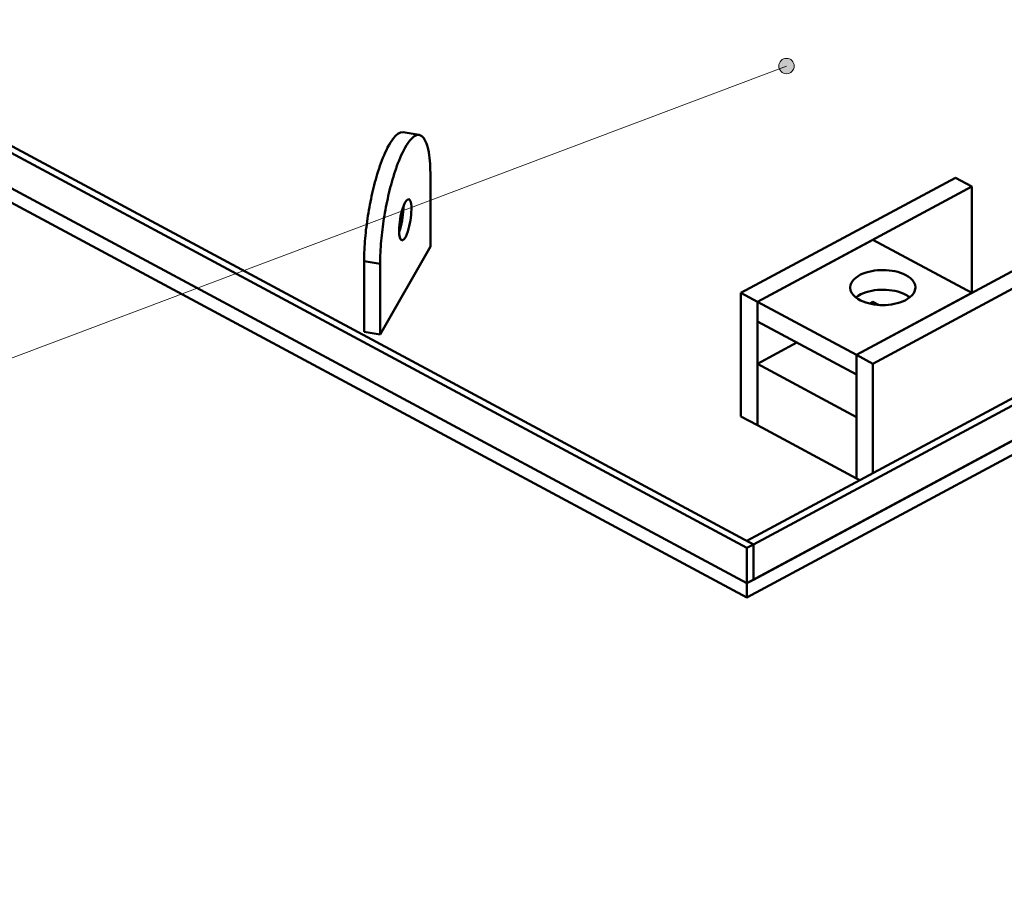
# Model space of a CAD drawing. Header units: millimetres. Extents: x 0 to 841, y 0 to 594.
# Tile 4 of 19: x 254 to 343, y 132 to 210. Entities that reach past the tile are written whole.
import ezdxf

# ---------------------------------------------------------------- set-up
doc = ezdxf.new("R2010")
doc.units = ezdxf.units.MM
for name, color, linetype, lineweight in [('ACH', 7, 'CONTINUOUS', 13), ('COTA', 7, 'CONTINUOUS', 18), ('VIS', 7, 'CONTINUOUS', 50)]:
    doc.layers.add(name, color=color, linetype=linetype, lineweight=lineweight)

msp = doc.modelspace()

# ---------------------------------------------------------------- hatches: boundary and pattern name
at = {"layer": 'ACH'}
h = msp.add_hatch(color=7, dxfattribs=at)
h.dxf.hatch_style = 1
h.paths.add_polyline_path([(324.306, 205.597), (324.173, 206.009), (323.823, 206.263), (323.39, 206.263), (323.04, 206.009), (322.906, 205.597), (323.04, 205.186), (323.39, 204.931), (323.823, 204.931), (324.173, 205.186)])

# ---------------------------------------------------------------- linework, layer by layer
at = {"layer": 'COTA'}
msp.add_line((323.606, 205.597), (73.743, 111.411), dxfattribs=at)
msp.add_circle((323.606, 205.597), 0.7, dxfattribs=at)
at = {"layer": 'VIS'}
for points in [[(166.134, 244.321), (320, 161.711)], [(166.735, 244.643), (320.601, 162.033)], [(320, 162.356), (472.664, 244.321)], [(320.601, 162.033), (473.265, 243.998)], [(166.134, 241.094), (320, 158.484)], [(166.134, 241.094), (320, 158.484)], [(320, 158.484), (473.866, 241.094)], [(320.601, 158.806), (473.265, 240.771)], [(166.134, 239.803), (320, 157.193)], [(320, 157.193), (473.866, 239.803)], [(285.123, 187.827), (285.124, 188.087), (285.13, 188.346), (285.138, 188.606), (285.149, 188.865), (285.163, 189.125), (285.179, 189.384), (285.199, 189.643), (285.22, 189.902), (285.244, 190.16), (285.271, 190.419), (285.299, 190.677), (285.33, 190.935), (285.363, 191.192), (285.399, 191.449), (285.436, 191.706), (285.476, 191.963), (285.517, 192.219), (285.561, 192.475), (285.607, 192.731), (285.655, 192.986), (285.705, 193.241), (285.757, 193.495), (285.811, 193.749), (285.868, 194.003), (285.927, 194.256), (285.988, 194.508), (286.052, 194.76), (286.118, 195.011), (286.186, 195.261), (286.257, 195.511), (286.331, 195.76), (286.408, 196.008), (286.488, 196.255), (286.571, 196.501), (286.658, 196.746), (286.748, 196.989), (286.843, 197.231), (286.942, 197.471), (287.046, 197.709), (287.155, 197.945), (287.271, 198.177), (287.395, 198.406), (287.527, 198.629), (287.669, 198.846), (287.826, 199.054), (287.999, 199.246), (288.197, 199.414), (288.427, 199.534), (288.683, 199.558)], [(286.586, 187.587), (286.587, 187.846), (286.592, 188.106), (286.601, 188.365), (286.612, 188.625), (286.626, 188.884), (286.642, 189.143), (286.661, 189.402), (286.683, 189.661), (286.707, 189.92), (286.734, 190.178), (286.762, 190.436), (286.793, 190.694), (286.826, 190.951), (286.862, 191.209), (286.899, 191.466), (286.938, 191.722), (286.98, 191.979), (287.024, 192.235), (287.07, 192.49), (287.118, 192.746), (287.168, 193), (287.22, 193.255), (287.274, 193.509), (287.331, 193.762), (287.39, 194.015), (287.451, 194.267), (287.514, 194.519), (287.581, 194.77), (287.649, 195.021), (287.72, 195.271), (287.794, 195.519), (287.871, 195.768), (287.951, 196.015), (288.034, 196.261), (288.121, 196.505), (288.211, 196.749), (288.306, 196.991), (288.405, 197.231), (288.509, 197.469), (288.618, 197.704), (288.734, 197.937), (288.858, 198.165), (288.99, 198.389), (289.132, 198.606), (289.289, 198.813), (289.462, 199.006), (289.66, 199.174), (289.889, 199.293), (290.145, 199.317)], [(288.683, 199.558), (290.145, 199.317)], [(290.145, 199.317), (290.387, 199.207), (290.569, 199.012), (290.704, 198.78), (290.808, 198.532), (290.889, 198.277), (290.955, 198.017), (291.008, 197.754), (291.05, 197.489), (291.085, 197.222), (291.112, 196.956), (291.133, 196.688), (291.148, 196.42), (291.159, 196.152), (291.165, 195.884), (291.167, 195.615)], [(291.167, 195.615), (291.167, 189.161)], [(319.451, 184.937), (338.985, 195.425)], [(340.488, 194.618), (338.985, 195.425)], [(320.954, 184.13), (340.488, 194.618)], [(340.488, 184.937), (340.488, 194.618)], [(288.316, 190.619), (288.323, 190.878), (288.341, 191.137), (288.369, 191.395), (288.406, 191.652), (288.451, 191.907), (288.505, 192.16), (288.569, 192.412), (288.643, 192.66), (288.731, 192.904), (288.837, 193.141), (288.974, 193.361), (289.187, 193.488)], [(289.187, 193.488), (289.346, 193.302), (289.406, 193.054), (289.431, 192.799), (289.436, 192.543), (289.428, 192.287), (289.409, 192.032), (289.38, 191.777), (289.343, 191.524), (289.297, 191.272), (289.243, 191.022), (289.179, 190.774), (289.105, 190.529), (289.018, 190.288), (288.913, 190.055), (288.777, 189.839), (288.566, 189.714)], [(288.703, 192.832), (288.703, 192.567), (288.69, 192.302), (288.666, 192.038), (288.632, 191.775), (288.589, 191.514), (288.537, 191.254), (288.475, 190.996), (288.403, 190.741), (288.318, 190.49)], [(288.566, 189.714), (288.445, 189.816), (288.384, 189.968), (288.35, 190.129), (288.33, 190.291), (288.319, 190.455), (288.316, 190.619)], [(320.954, 184.13), (331.472, 189.777)], [(329.97, 179.29), (349.503, 189.777)], [(340.488, 184.937), (331.472, 189.777)], [(291.167, 189.161), (286.586, 181.133)], [(331.472, 178.483), (351.006, 188.971)], [(285.123, 181.373), (285.123, 187.827)], [(286.586, 187.587), (285.123, 187.827)], [(286.586, 181.133), (286.586, 187.587)], [(329.399, 185.421), (329.439, 185.683), (329.55, 185.924), (329.712, 186.134), (329.907, 186.314), (330.125, 186.466), (330.357, 186.595), (330.6, 186.703), (330.85, 186.793), (331.106, 186.866), (331.365, 186.924), (331.628, 186.967), (331.892, 186.997), (332.157, 187.014), (332.423, 187.018), (332.688, 187.009), (332.953, 186.988), (333.217, 186.953), (333.478, 186.904), (333.736, 186.841), (333.99, 186.762), (334.238, 186.666), (334.477, 186.55)], [(334.477, 186.55), (334.692, 186.422), (334.891, 186.272), (335.069, 186.098), (335.214, 185.896), (335.313, 185.667), (335.349, 185.421)], [(320.954, 184.13), (319.451, 184.937)], [(319.451, 173.678), (319.451, 184.937)], [(335.349, 185.421), (335.31, 185.163), (335.201, 184.924), (335.043, 184.716), (334.851, 184.537), (334.638, 184.385), (334.409, 184.256), (334.17, 184.148), (333.924, 184.058), (333.672, 183.984), (333.417, 183.925), (333.158, 183.88), (332.898, 183.849), (332.636, 183.83), (332.374, 183.824), (332.112, 183.83), (331.85, 183.849), (331.589, 183.88), (331.331, 183.925), (331.075, 183.984), (330.824, 184.058), (330.577, 184.148), (330.338, 184.256), (330.11, 184.385), (329.896, 184.537), (329.705, 184.716), (329.546, 184.924), (329.438, 185.163), (329.399, 185.421)], [(329.911, 184.525), (330.129, 184.676), (330.362, 184.805), (330.604, 184.912), (330.854, 185.001), (331.11, 185.074), (331.369, 185.132), (331.631, 185.175), (331.895, 185.205), (332.16, 185.221), (332.425, 185.225), (332.691, 185.216), (332.955, 185.195), (333.218, 185.16), (333.479, 185.111), (333.737, 185.048), (333.991, 184.969), (334.238, 184.873), (334.477, 184.758)], [(329.97, 179.29), (340.488, 184.937)], [(320.954, 172.872), (320.954, 184.13)], [(329.97, 179.29), (320.954, 184.13)], [(320.954, 182.337), (320.954, 184.13)], [(331.183, 183.957), (331.472, 184.112)], [(331.984, 183.837), (331.472, 184.112)], [(334.477, 184.758), (334.54, 184.723), (334.601, 184.687), (334.662, 184.649), (334.721, 184.609), (334.779, 184.568), (334.836, 184.525)], [(329.97, 177.497), (320.954, 182.337)], [(286.586, 181.133), (285.123, 181.373)], [(320.954, 178.465), (324.56, 180.401)], [(331.472, 178.483), (329.97, 179.29)], [(329.97, 168.031), (329.97, 179.29)], [(329.97, 177.497), (329.97, 179.29)], [(329.97, 173.625), (320.954, 178.465)], [(320.954, 172.872), (320.954, 178.465)], [(331.472, 168.515), (331.472, 178.483)], [(320.954, 172.872), (319.451, 173.678)], [(329.97, 168.031), (329.97, 173.625)], [(329.97, 168.031), (320.954, 172.872)], [(330.27, 167.87), (329.97, 168.031)], [(320, 162.356), (320.601, 162.033)], [(320, 161.711), (320.601, 162.033)], [(320, 158.484), (320, 161.711)], [(320.601, 158.806), (320.601, 162.033)], [(320.601, 158.806), (320.601, 162.033)], [(320, 158.484), (320.601, 158.806)], [(320, 157.193), (320, 158.484)]]:
    msp.add_lwpolyline(points, dxfattribs=at)

doc.saveas('drawing.dxf')
